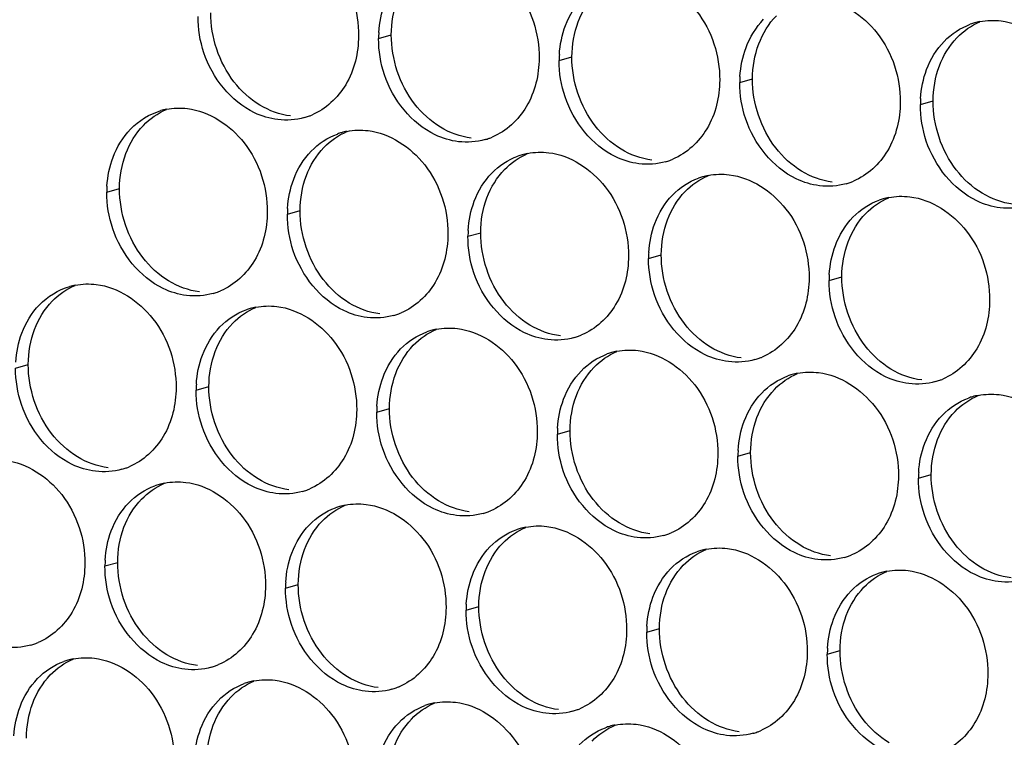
# Paper-space layout '45651_1_3' of a CAD drawing. Header units: millimetres. Extents: x -231 to 594, y 0 to 420.
# Tile 138 of 247: x 114 to 122, y 212 to 218. Entities that reach past the tile are written whole.
import ezdxf

# ---------------------------------------------------------------- set-up
doc = ezdxf.new("R2010")
doc.units = ezdxf.units.MM
doc.header["$LTSCALE"] = 32.67
doc.layers.add('02___PRT_ALL_AXES', color=7, linetype='CONTINUOUS')

psp = doc.layouts.new('45651_1_3')

# ---------------------------------------------------------------- linework, layer by layer
at = {"layer": '02___PRT_ALL_AXES', "color": 7, "linetype": 'CONTINUOUS'}
for p, q in [((116.923, 217.8127), (117.0302, 217.8434)), ((118.4426, 217.6272), (118.5498, 217.6579)), ((119.9622, 217.4417), (120.0694, 217.4724)), ((121.4818, 217.2563), (121.589, 217.287)), ((114.6359, 216.5185), (114.7431, 216.5492)), ((116.1555, 216.333), (116.2627, 216.3637)), ((117.675, 216.1475), (117.7822, 216.1782)), ((119.1946, 215.962), (119.3018, 215.9927)), ((120.7142, 215.7766), (120.8214, 215.8072)), ((113.8683, 215.0388), (113.9755, 215.0694)), ((115.3879, 214.8533), (115.4951, 214.884)), ((116.9075, 214.6678), (117.0147, 214.6985)), ((118.4271, 214.4823), (118.5343, 214.513)), ((119.9466, 214.2969), (120.0538, 214.3275)), ((121.4662, 214.1114), (121.5734, 214.1421)), ((114.6203, 213.3736), (114.7275, 213.4043)), ((116.1399, 213.1881), (116.2471, 213.2188)), ((117.6595, 213.0026), (117.7667, 213.0333)), ((119.1791, 212.8172), (119.2863, 212.8478)), ((120.6987, 212.6317), (120.8059, 212.6624))]:
    psp.add_line(p, q, dxfattribs=at)
at = {"layer": '02___PRT_ALL_AXES', "color": 3, "linetype": 'CONTINUOUS'}
for centre, radius, start, end in [((122.0872, 217.4173), 0.5467, 105.94061, 109.76751), ((122.0886, 217.4122), 0.5519, 100.97724, 105.93831), ((117.8148, 217.8083), 0.8918, 176.51802, 179.71686), ((119.3344, 217.6228), 0.8918, 176.51802, 179.71686), ((120.854, 217.4373), 0.8918, 176.51802, 179.71686), ((122.3736, 217.2519), 0.8918, 176.51802, 179.71686), ((115.2427, 216.6744), 0.5519, 100.97724, 105.93831), ((116.1488, 217.6723), 0.5467, 285.94061, 289.76751), ((116.1482, 217.6736), 0.5481, 289.77289, 292.73686), ((116.7609, 216.494), 0.5467, 105.94061, 109.76751), ((116.7623, 216.489), 0.5519, 100.97724, 105.93831), ((117.6684, 217.4868), 0.5467, 285.94061, 289.76751), ((117.6678, 217.4882), 0.5481, 289.77289, 292.73686), ((118.2804, 216.3085), 0.5467, 105.94061, 109.76751), ((118.2819, 216.3035), 0.5519, 100.97724, 105.93831), ((119.1879, 217.3014), 0.5467, 285.94061, 289.76751), ((119.1874, 217.3027), 0.5481, 289.77289, 292.73686), ((119.8014, 216.118), 0.5519, 100.97724, 105.93831), ((119.8, 216.123), 0.5467, 105.94061, 109.76751), ((120.7075, 217.1159), 0.5467, 285.94061, 289.76751), ((120.707, 217.1172), 0.5481, 289.77289, 292.73686), ((115.5277, 216.5141), 0.8918, 176.51802, 179.71686), ((121.3196, 215.9376), 0.5467, 105.94061, 109.76751), ((121.321, 215.9325), 0.5519, 100.97724, 105.93831), ((117.0473, 216.3286), 0.8918, 176.51802, 179.71686), ((118.5669, 216.1431), 0.8918, 176.51802, 179.71686), ((120.0864, 215.9576), 0.8918, 176.51802, 179.71686), ((121.606, 215.7722), 0.8918, 176.51802, 179.71686), ((114.4751, 215.1947), 0.5519, 100.97724, 105.93831), ((115.3812, 216.1926), 0.5467, 285.94061, 289.76751), ((115.3807, 216.1939), 0.5481, 289.77289, 292.73686), ((115.9933, 215.0143), 0.5467, 105.94061, 109.76751), ((115.9947, 215.0092), 0.5519, 100.97724, 105.93831), ((116.9003, 216.0085), 0.5481, 289.77289, 292.73686), ((116.9008, 216.0071), 0.5467, 285.94061, 289.76751), ((117.5129, 214.8288), 0.5467, 105.94061, 109.76751), ((117.5143, 214.8238), 0.5519, 100.97724, 105.93831), ((118.4204, 215.8217), 0.5467, 285.94061, 289.76751), ((118.4198, 215.823), 0.5481, 289.77289, 292.73686), ((119.0325, 214.6433), 0.5467, 105.94061, 109.76751), ((119.0339, 214.6383), 0.5519, 100.97724, 105.93831), ((119.94, 215.6362), 0.5467, 285.94061, 289.76751), ((119.9394, 215.6375), 0.5481, 289.77289, 292.73686), ((120.5521, 214.4578), 0.5467, 105.94061, 109.76751), ((120.5535, 214.4528), 0.5519, 100.97724, 105.93831), ((121.4595, 215.4507), 0.5467, 285.94061, 289.76751), ((121.459, 215.452), 0.5481, 289.77289, 292.73686), ((116.2797, 214.8489), 0.8918, 176.51802, 179.71686), ((122.0716, 214.2724), 0.5467, 105.94061, 109.76751), ((122.0731, 214.2673), 0.5519, 100.97724, 105.93831), ((117.7993, 214.6634), 0.8918, 176.51802, 179.71686), ((119.3189, 214.4779), 0.8918, 176.51802, 179.71686), ((120.8385, 214.2925), 0.8918, 176.51802, 179.71686), ((114.6136, 214.7129), 0.5467, 285.94061, 289.76751), ((114.6131, 214.7142), 0.5481, 289.77289, 292.73686), ((122.3581, 214.107), 0.8918, 176.51802, 179.71686), ((115.2257, 213.5346), 0.5467, 105.94061, 109.76751), ((115.2272, 213.5295), 0.5519, 100.97724, 105.93831), ((116.1332, 214.5274), 0.5467, 285.94061, 289.76751), ((116.1327, 214.5287), 0.5481, 289.77289, 292.73686), ((116.7453, 213.3491), 0.5467, 105.94061, 109.76751), ((116.7467, 213.3441), 0.5519, 100.97724, 105.93831), ((117.6528, 214.342), 0.5467, 285.94061, 289.76751), ((117.6523, 214.3433), 0.5481, 289.77289, 292.73686), ((118.2649, 213.1636), 0.5467, 105.94061, 109.76751), ((118.2663, 213.1586), 0.5519, 100.97724, 105.93831), ((119.1724, 214.1565), 0.5467, 285.94061, 289.76751), ((119.1719, 214.1578), 0.5481, 289.77289, 292.73686), ((119.7859, 212.9731), 0.5519, 100.97724, 105.93831), ((119.7845, 212.9781), 0.5467, 105.94061, 109.76751), ((120.692, 213.971), 0.5467, 285.94061, 289.76751), ((120.6915, 213.9723), 0.5481, 289.77289, 292.73686), ((115.5122, 213.3692), 0.8918, 176.51802, 179.71686), ((121.3041, 212.7927), 0.5467, 105.94061, 109.76751), ((121.3055, 212.7876), 0.5519, 100.97724, 105.93831), ((117.0317, 213.1837), 0.8918, 176.51802, 179.71686), ((118.5513, 212.9982), 0.8918, 176.51802, 179.71686), ((120.0709, 212.8127), 0.8918, 176.51802, 179.71686), ((113.8461, 213.2332), 0.5467, 285.94061, 289.76751), ((113.8456, 213.2345), 0.5481, 289.77289, 292.73686), ((121.5905, 212.6273), 0.8918, 176.51802, 179.71686), ((114.4582, 212.0549), 0.5467, 105.94061, 109.76751), ((114.4596, 212.0498), 0.5519, 100.97724, 105.93831), ((115.3657, 213.0477), 0.5467, 285.94061, 289.76751), ((115.3651, 213.049), 0.5481, 289.77289, 292.73686), ((115.9778, 211.8694), 0.5467, 105.94061, 109.76751), ((115.9792, 211.8644), 0.5519, 100.97724, 105.93831), ((116.8847, 212.8636), 0.5481, 289.77289, 292.73686), ((116.8852, 212.8622), 0.5467, 285.94061, 289.76751), ((117.4973, 211.6839), 0.5467, 105.94061, 109.76751), ((117.4988, 211.6789), 0.5519, 100.97724, 105.93831), ((118.4048, 212.6768), 0.5467, 285.94061, 289.76751), ((118.4043, 212.6781), 0.5481, 289.77289, 292.73686), ((119.0169, 211.4984), 0.5467, 105.94061, 109.76751), ((119.0183, 211.4934), 0.5519, 100.97724, 105.93831), ((119.9244, 212.4913), 0.5467, 285.94061, 289.76751), ((119.9239, 212.4926), 0.5481, 289.77289, 292.73686)]:
    psp.add_arc(centre, radius, start, end, dxfattribs=at)
for points, knots in [([(116.0827, 218.702), (116.267, 218.6795), (116.6304, 218.4384), (116.7552, 218.0373), (116.7542, 217.8333)], [0, 0, 0, 0, 0.476473, 1, 1, 1, 1]), ([(117.6023, 218.5165), (117.7866, 218.494), (118.15, 218.2529), (118.2748, 217.8518), (118.2738, 217.6478)], [0, 0, 0, 0, 0.476473, 1, 1, 1, 1]), ([(119.1219, 218.331), (119.3062, 218.3085), (119.6695, 218.0674), (119.7944, 217.6664), (119.7933, 217.4624)], [0, 0, 0, 0, 0.476473, 1, 1, 1, 1]), ([(120.6414, 218.1455), (120.8257, 218.123), (121.1891, 217.8819), (121.3139, 217.4809), (121.3129, 217.2769)], [0, 0, 0, 0, 0.476473, 1, 1, 1, 1]), ([(122.161, 217.9601), (122.3453, 217.9376), (122.7087, 217.6965), (122.8335, 217.2954), (122.8325, 217.0914)], [0, 0, 0, 0, 0.476473, 1, 1, 1, 1]), ([(116.7542, 217.8333), (116.7535, 217.692), (116.6905, 217.4158), (116.478, 217.2175), (116.3601, 217.1681)], [0, 0, 0, 0, 0.525086, 1, 1, 1, 1]), ([(116.0749, 217.1295), (116.0073, 217.1378), (115.727, 217.2216), (115.5233, 217.4826), (115.4534, 217.691)], [0, 0, 0, 0, 0.236458, 1, 1, 1, 1]), ([(118.2738, 217.6478), (118.2731, 217.5065), (118.2101, 217.2303), (117.9975, 217.032), (117.8797, 216.9826)], [0, 0, 0, 0, 0.525086, 1, 1, 1, 1]), ([(117.5945, 216.944), (117.5269, 216.9523), (117.2466, 217.0361), (117.0429, 217.2972), (116.9729, 217.5056)], [0, 0, 0, 0, 0.236458, 1, 1, 1, 1]), ([(119.7933, 217.4624), (119.7926, 217.3211), (119.7297, 217.0448), (119.5171, 216.8465), (119.3993, 216.7971)], [0, 0, 0, 0, 0.525086, 1, 1, 1, 1]), ([(119.1141, 216.7586), (119.0465, 216.7668), (118.7661, 216.8507), (118.5625, 217.1117), (118.4925, 217.3201)], [0, 0, 0, 0, 0.236458, 1, 1, 1, 1]), ([(121.3129, 217.2769), (121.3122, 217.1356), (121.2492, 216.8594), (121.0367, 216.6611), (120.9188, 216.6117)], [0, 0, 0, 0, 0.525086, 1, 1, 1, 1]), ([(115.3151, 217.2223), (115.4994, 217.1998), (115.8628, 216.9587), (115.9876, 216.5576), (115.9866, 216.3536)], [0, 0, 0, 0, 0.476473, 1, 1, 1, 1]), ([(120.6337, 216.5731), (120.5661, 216.5813), (120.2857, 216.6652), (120.0821, 216.9262), (120.0121, 217.1346)], [0, 0, 0, 0, 0.236458, 1, 1, 1, 1]), ([(116.8347, 217.0368), (117.019, 217.0143), (117.3824, 216.7732), (117.5072, 216.3721), (117.5062, 216.1681)], [0, 0, 0, 0, 0.476473, 1, 1, 1, 1]), ([(122.1533, 216.3876), (122.0857, 216.3959), (121.8053, 216.4797), (121.6016, 216.7407), (121.5317, 216.9491)], [0, 0, 0, 0, 0.236458, 1, 1, 1, 1]), ([(118.3543, 216.8513), (118.5386, 216.8288), (118.902, 216.5877), (119.0268, 216.1867), (119.0258, 215.9827)], [0, 0, 0, 0, 0.476473, 1, 1, 1, 1]), ([(119.8739, 216.6658), (120.0582, 216.6433), (120.4216, 216.4022), (120.5464, 216.0012), (120.5454, 215.7972)], [0, 0, 0, 0, 0.476473, 1, 1, 1, 1]), ([(121.3935, 216.4804), (121.5778, 216.4579), (121.9411, 216.2168), (122.066, 215.8157), (122.0649, 215.6117)], [0, 0, 0, 0, 0.476473, 1, 1, 1, 1]), ([(115.9866, 216.3536), (115.9859, 216.2123), (115.9229, 215.9361), (115.7104, 215.7378), (115.5925, 215.6884)], [0, 0, 0, 0, 0.525086, 1, 1, 1, 1]), ([(115.3074, 215.6498), (115.2398, 215.6581), (114.9594, 215.7419), (114.7557, 216.0029), (114.6858, 216.2113)], [0, 0, 0, 0, 0.236458, 1, 1, 1, 1]), ([(117.5062, 216.1681), (117.5055, 216.0268), (117.4425, 215.7506), (117.23, 215.5523), (117.1121, 215.5029)], [0, 0, 0, 0, 0.525086, 1, 1, 1, 1]), ([(116.8269, 215.4643), (116.7594, 215.4726), (116.479, 215.5564), (116.2753, 215.8174), (116.2054, 216.0258)], [0, 0, 0, 0, 0.236458, 1, 1, 1, 1]), ([(119.0258, 215.9827), (119.0251, 215.8414), (118.9621, 215.5651), (118.7496, 215.3668), (118.6317, 215.3174)], [0, 0, 0, 0, 0.525086, 1, 1, 1, 1]), ([(118.3465, 215.2789), (118.2789, 215.2871), (117.9986, 215.371), (117.7949, 215.632), (117.725, 215.8404)], [0, 0, 0, 0, 0.236458, 1, 1, 1, 1]), ([(120.5454, 215.7972), (120.5447, 215.6559), (120.4817, 215.3797), (120.2692, 215.1814), (120.1513, 215.132)], [0, 0, 0, 0, 0.525086, 1, 1, 1, 1]), ([(114.5476, 215.7426), (114.7319, 215.7201), (115.0952, 215.479), (115.2201, 215.0779), (115.219, 214.8739)], [0, 0, 0, 0, 0.476473, 1, 1, 1, 1]), ([(119.8661, 215.0934), (119.7985, 215.1016), (119.5182, 215.1855), (119.3145, 215.4465), (119.2445, 215.6549)], [0, 0, 0, 0, 0.236458, 1, 1, 1, 1]), ([(122.0649, 215.6117), (122.0643, 215.4704), (122.0013, 215.1942), (121.7887, 214.9959), (121.6709, 214.9465)], [0, 0, 0, 0, 0.525086, 1, 1, 1, 1]), ([(116.0671, 215.5571), (116.2514, 215.5346), (116.6148, 215.2935), (116.7396, 214.8924), (116.7386, 214.6884)], [0, 0, 0, 0, 0.476473, 1, 1, 1, 1]), ([(121.3857, 214.9079), (121.3181, 214.9162), (121.0377, 215), (120.8341, 215.261), (120.7641, 215.4694)], [0, 0, 0, 0, 0.236458, 1, 1, 1, 1]), ([(117.5867, 215.3716), (117.771, 215.3491), (118.1344, 215.108), (118.2592, 214.7069), (118.2582, 214.5029)], [0, 0, 0, 0, 0.476473, 1, 1, 1, 1]), ([(119.1063, 215.1861), (119.2906, 215.1636), (119.654, 214.9225), (119.7788, 214.5215), (119.7778, 214.3175)], [0, 0, 0, 0, 0.476473, 1, 1, 1, 1]), ([(120.6259, 215.0006), (120.8102, 214.9782), (121.1736, 214.737), (121.2984, 214.336), (121.2974, 214.132)], [0, 0, 0, 0, 0.476473, 1, 1, 1, 1]), ([(115.219, 214.8739), (115.2184, 214.7326), (115.1554, 214.4564), (114.9428, 214.2581), (114.825, 214.2087)], [0, 0, 0, 0, 0.525086, 1, 1, 1, 1]), ([(122.1455, 214.8152), (122.3298, 214.7927), (122.6932, 214.5516), (122.818, 214.1505), (122.817, 213.9465)], [0, 0, 0, 0, 0.476473, 1, 1, 1, 1]), ([(114.5398, 214.1701), (114.4722, 214.1784), (114.1918, 214.2622), (113.9882, 214.5232), (113.9182, 214.7316)], [0, 0, 0, 0, 0.236458, 1, 1, 1, 1]), ([(116.7386, 214.6884), (116.7379, 214.5471), (116.675, 214.2709), (116.4624, 214.0726), (116.3445, 214.0232)], [0, 0, 0, 0, 0.525086, 1, 1, 1, 1]), ([(116.0594, 213.9846), (115.9918, 213.9929), (115.7114, 214.0767), (115.5078, 214.3377), (115.4378, 214.5461)], [0, 0, 0, 0, 0.236458, 1, 1, 1, 1]), ([(118.2582, 214.5029), (118.2575, 214.3616), (118.1945, 214.0854), (117.982, 213.8871), (117.8641, 213.8377)], [0, 0, 0, 0, 0.525086, 1, 1, 1, 1]), ([(117.579, 213.7992), (117.5114, 213.8074), (117.231, 213.8913), (117.0274, 214.1523), (116.9574, 214.3607)], [0, 0, 0, 0, 0.236458, 1, 1, 1, 1]), ([(113.78, 214.2628), (113.9643, 214.2404), (114.3277, 213.9992), (114.4525, 213.5982), (114.4515, 213.3942)], [0, 0, 0, 0, 0.476473, 1, 1, 1, 1]), ([(119.7778, 214.3175), (119.7771, 214.1762), (119.7141, 213.9), (119.5016, 213.7016), (119.3837, 213.6523)], [0, 0, 0, 0, 0.525086, 1, 1, 1, 1]), ([(119.0985, 213.6137), (119.031, 213.6219), (118.7506, 213.7058), (118.5469, 213.9668), (118.477, 214.1752)], [0, 0, 0, 0, 0.236458, 1, 1, 1, 1]), ([(121.2974, 214.132), (121.2967, 213.9907), (121.2337, 213.7145), (121.0212, 213.5162), (120.9033, 213.4668)], [0, 0, 0, 0, 0.525086, 1, 1, 1, 1]), ([(115.2996, 214.0774), (115.4839, 214.0549), (115.8473, 213.8138), (115.9721, 213.4127), (115.9711, 213.2087)], [0, 0, 0, 0, 0.476473, 1, 1, 1, 1]), ([(120.6181, 213.4282), (120.5506, 213.4365), (120.2702, 213.5203), (120.0665, 213.7813), (119.9966, 213.9897)], [0, 0, 0, 0, 0.236458, 1, 1, 1, 1]), ([(116.8192, 213.8919), (117.0035, 213.8694), (117.3669, 213.6283), (117.4917, 213.2272), (117.4907, 213.0232)], [0, 0, 0, 0, 0.476473, 1, 1, 1, 1]), ([(122.1377, 213.2427), (122.0701, 213.251), (121.7898, 213.3348), (121.5861, 213.5958), (121.5162, 213.8042)], [0, 0, 0, 0, 0.236458, 1, 1, 1, 1]), ([(118.3388, 213.7064), (118.5231, 213.6839), (118.8864, 213.4428), (119.0112, 213.0418), (119.0102, 212.8378)], [0, 0, 0, 0, 0.476473, 1, 1, 1, 1]), ([(119.8583, 213.5209), (120.0426, 213.4984), (120.406, 213.2573), (120.5308, 212.8563), (120.5298, 212.6523)], [0, 0, 0, 0, 0.476473, 1, 1, 1, 1]), ([(114.4515, 213.3942), (114.4508, 213.2529), (114.3878, 212.9767), (114.1753, 212.7784), (114.0574, 212.729)], [0, 0, 0, 0, 0.525086, 1, 1, 1, 1]), ([(121.3779, 213.3355), (121.5622, 213.313), (121.9256, 213.0719), (122.0504, 212.6708), (122.0494, 212.4668)], [0, 0, 0, 0, 0.476473, 1, 1, 1, 1]), ([(115.9711, 213.2087), (115.9704, 213.0674), (115.9074, 212.7912), (115.6949, 212.5929), (115.577, 212.5435)], [0, 0, 0, 0, 0.525086, 1, 1, 1, 1]), ([(115.2918, 212.5049), (115.2242, 212.5132), (114.9439, 212.597), (114.7402, 212.858), (114.6703, 213.0664)], [0, 0, 0, 0, 0.236458, 1, 1, 1, 1]), ([(117.4907, 213.0232), (117.49, 212.8819), (117.427, 212.6057), (117.2144, 212.4074), (117.0966, 212.358)], [0, 0, 0, 0, 0.525086, 1, 1, 1, 1]), ([(116.8114, 212.3194), (116.7438, 212.3277), (116.4634, 212.4115), (116.2598, 212.6726), (116.1898, 212.881)], [0, 0, 0, 0, 0.236458, 1, 1, 1, 1]), ([(119.0102, 212.8378), (119.0095, 212.6965), (118.9466, 212.4203), (118.734, 212.2219), (118.6162, 212.1726)], [0, 0, 0, 0, 0.525086, 1, 1, 1, 1]), ([(118.331, 212.134), (118.2634, 212.1422), (117.983, 212.2261), (117.7794, 212.4871), (117.7094, 212.6955)], [0, 0, 0, 0, 0.236458, 1, 1, 1, 1]), ([(120.5298, 212.6523), (120.5291, 212.511), (120.4661, 212.2348), (120.2536, 212.0365), (120.1357, 211.9871)], [0, 0, 0, 0, 0.525086, 1, 1, 1, 1]), ([(114.532, 212.5977), (114.7163, 212.5752), (115.0797, 212.3341), (115.2045, 211.933), (115.2035, 211.729)], [0, 0, 0, 0, 0.476473, 1, 1, 1, 1]), ([(119.8506, 211.9485), (119.783, 211.9567), (119.5026, 212.0406), (119.299, 212.3016), (119.229, 212.51)], [0, 0, 0, 0, 0.236458, 1, 1, 1, 1]), ([(122.0494, 212.4668), (122.0487, 212.3255), (121.9857, 212.0493), (121.7732, 211.851), (121.6553, 211.8016)], [0, 0, 0, 0, 0.525086, 1, 1, 1, 1]), ([(116.0516, 212.4122), (116.2359, 212.3897), (116.5993, 212.1486), (116.7241, 211.7475), (116.7231, 211.5435)], [0, 0, 0, 0, 0.476473, 1, 1, 1, 1]), ([(121.3702, 211.763), (121.3026, 211.7713), (121.0222, 211.8551), (120.8185, 212.1161), (120.7486, 212.3245)], [0, 0, 0, 0, 0.236458, 1, 1, 1, 1]), ([(117.5712, 212.2267), (117.7555, 212.2042), (118.1189, 211.9631), (118.2437, 211.5621), (118.2427, 211.3581)], [0, 0, 0, 0, 0.476473, 1, 1, 1, 1]), ([(119.0908, 212.0412), (119.2751, 212.0187), (119.6385, 211.7776), (119.7633, 211.3766), (119.7623, 211.1726)], [0, 0, 0, 0, 0.476473, 1, 1, 1, 1])]:
    psp.add_open_spline(points, degree=3, knots=knots, dxfattribs=at)
for points in [[(118.4955, 217.9218), (118.5283, 218.009), (118.5785, 218.092), (118.6432, 218.159)], [(116.9247, 217.8625), (116.9297, 217.9457), (116.9465, 218.0293), (116.9759, 218.1073)], [(115.4534, 217.691), (115.4203, 217.7894), (115.4029, 217.8945), (115.4034, 217.9982)], [(118.4442, 217.677), (118.4493, 217.7602), (118.4661, 217.8438), (118.4955, 217.9218)], [(120.0151, 217.7363), (120.0479, 217.8235), (120.098, 217.9066), (120.1627, 217.9735)], [(121.6823, 217.7881), (121.7432, 217.8511), (121.8199, 217.9021), (121.9023, 217.9318)], [(121.9835, 217.9541), (122.0416, 217.9654), (122.1023, 217.9672), (122.161, 217.9601)], [(116.9729, 217.5056), (116.9399, 217.6039), (116.9225, 217.709), (116.923, 217.8127)], [(121.5347, 217.5509), (121.5675, 217.638), (121.6176, 217.7211), (121.6823, 217.7881)], [(119.9638, 217.4915), (119.9689, 217.5747), (119.9857, 217.6583), (120.0151, 217.7363)], [(118.4925, 217.3201), (118.4595, 217.4184), (118.4421, 217.5235), (118.4426, 217.6272)], [(121.4834, 217.306), (121.4885, 217.3893), (121.5053, 217.4728), (121.5347, 217.5509)], [(120.0121, 217.1346), (119.9791, 217.2329), (119.9617, 217.338), (119.9622, 217.4417)], [(121.5317, 216.9491), (121.4987, 217.0475), (121.4813, 217.1525), (121.4818, 217.2563)], [(114.8364, 217.0503), (114.9055, 217.1217), (114.9956, 217.1779), (115.0911, 217.2052)], [(115.1376, 217.2163), (115.1957, 217.2276), (115.2564, 217.2294), (115.3151, 217.2223)], [(116.2989, 217.1466), (116.2269, 217.1261), (116.1493, 217.1204), (116.0749, 217.1295)], [(114.6888, 216.8131), (114.7216, 216.9002), (114.7717, 216.9833), (114.8364, 217.0503)], [(116.356, 216.8648), (116.4169, 216.9278), (116.4936, 216.9789), (116.576, 217.0085)], [(116.6572, 217.0308), (116.7153, 217.0421), (116.7759, 217.044), (116.8347, 217.0368)], [(117.8185, 216.9612), (117.7465, 216.9406), (117.6688, 216.935), (117.5945, 216.944)], [(116.2084, 216.6276), (116.2412, 216.7148), (116.2913, 216.7978), (116.356, 216.8648)], [(118.1768, 216.8453), (118.2349, 216.8566), (118.2955, 216.8585), (118.3543, 216.8513)], [(114.6375, 216.5682), (114.6426, 216.6515), (114.6594, 216.735), (114.6888, 216.8131)], [(117.8756, 216.6793), (117.9364, 216.7423), (118.0131, 216.7934), (118.0955, 216.823)], [(119.3381, 216.7757), (119.2661, 216.7551), (119.1884, 216.7495), (119.1141, 216.7586)], [(117.7279, 216.4421), (117.7607, 216.5293), (117.8109, 216.6123), (117.8756, 216.6793)], [(119.6963, 216.6598), (119.7545, 216.6711), (119.8151, 216.673), (119.8739, 216.6658)], [(116.1571, 216.3828), (116.1622, 216.466), (116.179, 216.5496), (116.2084, 216.6276)], [(119.3952, 216.4938), (119.456, 216.5568), (119.5327, 216.6079), (119.6151, 216.6375)], [(120.8577, 216.5902), (120.7857, 216.5696), (120.708, 216.564), (120.6337, 216.5731)], [(114.6858, 216.2113), (114.6528, 216.3097), (114.6354, 216.4147), (114.6359, 216.5185)], [(119.2475, 216.2566), (119.2803, 216.3438), (119.3305, 216.4268), (119.3952, 216.4938)], [(117.6767, 216.1973), (117.6817, 216.2805), (117.6986, 216.3641), (117.7279, 216.4421)], [(120.9148, 216.3084), (120.9756, 216.3714), (121.0523, 216.4224), (121.1347, 216.4521)], [(121.2159, 216.4744), (121.2741, 216.4856), (121.3347, 216.4875), (121.3935, 216.4804)], [(116.2054, 216.0258), (116.1724, 216.1242), (116.1549, 216.2293), (116.1555, 216.333)], [(122.3773, 216.4047), (122.3053, 216.3842), (122.2276, 216.3785), (122.1533, 216.3876)], [(119.1963, 216.0118), (119.2013, 216.095), (119.2181, 216.1786), (119.2475, 216.2566)], [(120.7671, 216.0712), (120.7999, 216.1583), (120.8501, 216.2414), (120.9148, 216.3084)], [(117.725, 215.8404), (117.692, 215.9387), (117.6745, 216.0438), (117.675, 216.1475)], [(120.7158, 215.8263), (120.7209, 215.9096), (120.7377, 215.9931), (120.7671, 216.0712)], [(119.2445, 215.6549), (119.2115, 215.7532), (119.1941, 215.8583), (119.1946, 215.962)], [(114.37, 215.7366), (114.4282, 215.7478), (114.4888, 215.7497), (114.5476, 215.7426)], [(120.7641, 215.4694), (120.7311, 215.5678), (120.7137, 215.6728), (120.7142, 215.7766)], [(114.0689, 215.5706), (114.1379, 215.642), (114.228, 215.6982), (114.3236, 215.7254)], [(115.5314, 215.6669), (115.4594, 215.6464), (115.3817, 215.6407), (115.3074, 215.6498)], [(113.9212, 215.3334), (113.954, 215.4205), (114.0042, 215.5036), (114.0689, 215.5706)], [(115.5885, 215.3851), (115.6493, 215.4481), (115.726, 215.4992), (115.8084, 215.5288)], [(115.8896, 215.5511), (115.9477, 215.5624), (116.0084, 215.5643), (116.0671, 215.5571)], [(117.0509, 215.4814), (116.9789, 215.4609), (116.9013, 215.4553), (116.8269, 215.4643)], [(115.4408, 215.1479), (115.4736, 215.2351), (115.5237, 215.3181), (115.5885, 215.3851)], [(117.108, 215.1996), (117.1689, 215.2626), (117.2456, 215.3137), (117.328, 215.3433)], [(117.4092, 215.3656), (117.4673, 215.3769), (117.528, 215.3788), (117.5867, 215.3716)], [(113.8699, 215.0885), (113.875, 215.1718), (113.8918, 215.2553), (113.9212, 215.3334)], [(118.5705, 215.296), (118.4985, 215.2754), (118.4209, 215.2698), (118.3465, 215.2789)], [(116.9604, 214.9624), (116.9932, 215.0496), (117.0433, 215.1326), (117.108, 215.1996)], [(118.9288, 215.1801), (118.9869, 215.1914), (119.0475, 215.1933), (119.1063, 215.1861)], [(115.3895, 214.903), (115.3946, 214.9863), (115.4114, 215.0699), (115.4408, 215.1479)], [(118.6276, 215.0141), (118.6885, 215.0771), (118.7652, 215.1282), (118.8476, 215.1578)], [(120.0901, 215.1105), (120.0181, 215.0899), (119.9404, 215.0843), (119.8661, 215.0934)], [(113.9182, 214.7316), (113.8852, 214.83), (113.8678, 214.935), (113.8683, 215.0388)], [(118.48, 214.7769), (118.5128, 214.8641), (118.5629, 214.9471), (118.6276, 215.0141)], [(120.4484, 214.9947), (120.5065, 215.0059), (120.5671, 215.0078), (120.6259, 215.0006)], [(116.9091, 214.7176), (116.9142, 214.8008), (116.931, 214.8844), (116.9604, 214.9624)], [(120.1472, 214.8287), (120.208, 214.8916), (120.2847, 214.9427), (120.3672, 214.9723)], [(121.6097, 214.925), (121.5377, 214.9044), (121.46, 214.8988), (121.3857, 214.9079)], [(115.4378, 214.5461), (115.4048, 214.6445), (115.3874, 214.7496), (115.3879, 214.8533)], [(118.4287, 214.5321), (118.4338, 214.6153), (118.4506, 214.6989), (118.48, 214.7769)], [(119.9995, 214.5915), (120.0324, 214.6786), (120.0825, 214.7617), (120.1472, 214.8287)], [(121.6668, 214.6432), (121.7276, 214.7062), (121.8043, 214.7572), (121.8867, 214.7869)], [(121.968, 214.8092), (122.0261, 214.8205), (122.0867, 214.8223), (122.1455, 214.8152)], [(116.9574, 214.3607), (116.9244, 214.459), (116.907, 214.5641), (116.9075, 214.6678)], [(119.9483, 214.3466), (119.9533, 214.4298), (119.9702, 214.5134), (119.9995, 214.5915)], [(121.5191, 214.406), (121.5519, 214.4931), (121.6021, 214.5762), (121.6668, 214.6432)], [(118.477, 214.1752), (118.444, 214.2735), (118.4265, 214.3786), (118.4271, 214.4823)], [(121.4679, 214.1611), (121.4729, 214.2444), (121.4897, 214.3279), (121.5191, 214.406)], [(119.9966, 213.9897), (119.9636, 214.088), (119.9461, 214.1931), (119.9466, 214.2969)], [(114.7638, 214.1872), (114.6918, 214.1666), (114.6141, 214.161), (114.5398, 214.1701)], [(121.5162, 213.8042), (121.4831, 213.9026), (121.4657, 214.0077), (121.4662, 214.1114)], [(114.8209, 213.9054), (114.8817, 213.9684), (114.9584, 214.0194), (115.0408, 214.0491)], [(115.1221, 214.0714), (115.1802, 214.0827), (115.2408, 214.0845), (115.2996, 214.0774)], [(116.2834, 214.0017), (116.2114, 213.9812), (116.1337, 213.9756), (116.0594, 213.9846)], [(114.6732, 213.6682), (114.706, 213.7553), (114.7562, 213.8384), (114.8209, 213.9054)], [(116.3405, 213.7199), (116.4013, 213.7829), (116.478, 213.834), (116.5604, 213.8636)], [(116.6416, 213.8859), (116.6998, 213.8972), (116.7604, 213.8991), (116.8192, 213.8919)], [(117.803, 213.8163), (117.731, 213.7957), (117.6533, 213.7901), (117.579, 213.7992)], [(116.1928, 213.4827), (116.2256, 213.5699), (116.2758, 213.6529), (116.3405, 213.7199)], [(117.8601, 213.5344), (117.9209, 213.5974), (117.9976, 213.6485), (118.08, 213.6781)], [(118.1612, 213.7004), (118.2193, 213.7117), (118.28, 213.7136), (118.3388, 213.7064)], [(114.622, 213.4233), (114.627, 213.5066), (114.6438, 213.5901), (114.6732, 213.6682)], [(119.3225, 213.6308), (119.2505, 213.6102), (119.1729, 213.6046), (119.0985, 213.6137)], [(117.7124, 213.2972), (117.7452, 213.3844), (117.7954, 213.4674), (117.8601, 213.5344)], [(119.6808, 213.515), (119.7389, 213.5262), (119.7996, 213.5281), (119.8583, 213.5209)], [(116.1415, 213.2379), (116.1466, 213.3211), (116.1634, 213.4047), (116.1928, 213.4827)], [(119.3796, 213.349), (119.4405, 213.4119), (119.5172, 213.463), (119.5996, 213.4926)], [(120.8421, 213.4453), (120.7701, 213.4247), (120.6925, 213.4191), (120.6181, 213.4282)], [(114.6703, 213.0664), (114.6372, 213.1648), (114.6198, 213.2699), (114.6203, 213.3736)], [(119.232, 213.1118), (119.2648, 213.1989), (119.3149, 213.282), (119.3796, 213.349)], [(117.6611, 213.0524), (117.6662, 213.1356), (117.683, 213.2192), (117.7124, 213.2972)], [(120.8992, 213.1635), (120.9601, 213.2265), (121.0368, 213.2775), (121.1192, 213.3072)], [(121.2004, 213.3295), (121.2585, 213.3408), (121.3191, 213.3426), (121.3779, 213.3355)], [(116.1898, 212.881), (116.1568, 212.9793), (116.1394, 213.0844), (116.1399, 213.1881)], [(122.3617, 213.2598), (122.2897, 213.2393), (122.212, 213.2337), (122.1377, 213.2427)], [(119.1807, 212.8669), (119.1858, 212.9501), (119.2026, 213.0337), (119.232, 213.1118)], [(120.7516, 212.9263), (120.7844, 213.0134), (120.8345, 213.0965), (120.8992, 213.1635)], [(117.7094, 212.6955), (117.6764, 212.7938), (117.659, 212.8989), (117.6595, 213.0026)], [(120.7003, 212.6814), (120.7054, 212.7647), (120.7222, 212.8482), (120.7516, 212.9263)], [(119.229, 212.51), (119.196, 212.6083), (119.1786, 212.7134), (119.1791, 212.8172)], [(113.9962, 212.7075), (113.9242, 212.6869), (113.8466, 212.6813), (113.7722, 212.6904)], [(114.3545, 212.5917), (114.4126, 212.603), (114.4732, 212.6048), (114.532, 212.5977)], [(120.7486, 212.3245), (120.7156, 212.4229), (120.6982, 212.528), (120.6987, 212.6317)], [(114.0533, 212.4257), (114.1142, 212.4887), (114.1909, 212.5397), (114.2733, 212.5694)], [(115.5158, 212.522), (115.4438, 212.5015), (115.3661, 212.4959), (115.2918, 212.5049)], [(113.9057, 212.1885), (113.9385, 212.2756), (113.9886, 212.3587), (114.0533, 212.4257)], [(115.5729, 212.2402), (115.6337, 212.3032), (115.7104, 212.3543), (115.7929, 212.3839)], [(115.8741, 212.4062), (115.9322, 212.4175), (115.9928, 212.4194), (116.0516, 212.4122)], [(117.0354, 212.3366), (116.9634, 212.316), (116.8857, 212.3104), (116.8114, 212.3194)], [(113.8544, 211.9436), (113.8595, 212.0269), (113.8763, 212.1104), (113.9057, 212.1885)], [(115.4252, 212.003), (115.4581, 212.0902), (115.5082, 212.1732), (115.5729, 212.2402)], [(117.0925, 212.0547), (117.1533, 212.1177), (117.23, 212.1688), (117.3124, 212.1984)], [(117.3937, 212.2207), (117.4518, 212.232), (117.5124, 212.2339), (117.5712, 212.2267)], [(118.555, 212.1511), (118.483, 212.1305), (118.4053, 212.1249), (118.331, 212.134)], [(116.9448, 211.8175), (116.9776, 211.9047), (117.0278, 211.9877), (117.0925, 212.0547)], [(118.9132, 212.0352), (118.9714, 212.0465), (119.032, 212.0484), (119.0908, 212.0412)], [(115.374, 211.7582), (115.3791, 211.8414), (115.3959, 211.925), (115.4252, 212.003)], [(118.6121, 211.8692), (118.6729, 211.9322), (118.7496, 211.9833), (118.832, 212.0129)], [(120.0746, 211.9656), (120.0026, 211.945), (119.9249, 211.9394), (119.8506, 211.9485)]]:
    psp.add_open_spline(points, degree=3, dxfattribs=at)
at = {"layer": '02___PRT_ALL_AXES', "color": 7, "linetype": 'CONTINUOUS'}
for points in [[(118.6027, 217.9525), (118.6355, 218.0397), (118.6857, 218.1227), (118.7504, 218.1897)], [(117.0302, 217.8434), (117.0307, 217.9431), (117.048, 218.0446), (117.0831, 218.138)], [(115.7057, 217.4488), (115.5809, 217.6101), (115.5096, 217.8249), (115.5106, 218.0289)], [(120.1223, 217.767), (120.1551, 217.8542), (120.2052, 217.9372), (120.2699, 218.0042)], [(118.5498, 217.6579), (118.5503, 217.7577), (118.5675, 217.8591), (118.6027, 217.9525)], [(121.7895, 217.8187), (121.844, 217.8751), (121.9108, 217.9219), (121.9831, 217.9522)], [(117.2253, 217.2633), (117.1005, 217.4247), (117.0292, 217.6394), (117.0302, 217.8434)], [(120.0694, 217.4724), (120.0699, 217.5722), (120.0871, 217.6737), (120.1223, 217.767)], [(121.6419, 217.5816), (121.6747, 217.6687), (121.7248, 217.7518), (121.7895, 217.8187)], [(118.7449, 217.0778), (118.6201, 217.2392), (118.5488, 217.4539), (118.5498, 217.6579)], [(121.589, 217.287), (121.5895, 217.3867), (121.6067, 217.4882), (121.6419, 217.5816)], [(115.924, 217.2516), (115.8401, 217.3024), (115.7657, 217.3712), (115.7057, 217.4488)], [(120.2644, 216.8923), (120.1396, 217.0537), (120.0684, 217.2684), (120.0694, 217.4724)], [(116.1821, 217.1602), (116.0915, 217.1713), (116.002, 217.2043), (115.924, 217.2516)], [(117.4435, 217.0661), (117.3597, 217.1169), (117.2853, 217.1857), (117.2253, 217.2633)], [(121.784, 216.7069), (121.6592, 216.8682), (121.588, 217.083), (121.589, 217.287)], [(114.9436, 217.0809), (114.9981, 217.1373), (115.0649, 217.1841), (115.1372, 217.2144)], [(114.796, 216.8437), (114.8288, 216.9309), (114.8789, 217.014), (114.9436, 217.0809)], [(118.9631, 216.8806), (118.8793, 216.9314), (118.8048, 217.0003), (118.7449, 217.0778)], [(116.4632, 216.8955), (116.5176, 216.9518), (116.5845, 216.9986), (116.6567, 217.0289)], [(117.7017, 216.9747), (117.6111, 216.9858), (117.5216, 217.0188), (117.4435, 217.0661)], [(114.7431, 216.5492), (114.7436, 216.6489), (114.7608, 216.7504), (114.796, 216.8437)], [(116.3155, 216.6583), (116.3484, 216.7454), (116.3985, 216.8285), (116.4632, 216.8955)], [(117.9828, 216.71), (118.0372, 216.7664), (118.1041, 216.8131), (118.1763, 216.8434)], [(119.2213, 216.7892), (119.1307, 216.8003), (119.0412, 216.8333), (118.9631, 216.8806)], [(120.4827, 216.6952), (120.3989, 216.746), (120.3244, 216.8148), (120.2644, 216.8923)], [(117.8351, 216.4728), (117.8679, 216.56), (117.9181, 216.643), (117.9828, 216.71)], [(120.7409, 216.6038), (120.6503, 216.6148), (120.5608, 216.6479), (120.4827, 216.6952)], [(122.0023, 216.5097), (121.9184, 216.5605), (121.844, 216.6293), (121.784, 216.7069)], [(116.2627, 216.3637), (116.2631, 216.4634), (116.2804, 216.5649), (116.3155, 216.6583)], [(119.5024, 216.5245), (119.5568, 216.5809), (119.6236, 216.6277), (119.6959, 216.6579)], [(114.9381, 215.9691), (114.8133, 216.1304), (114.7421, 216.3452), (114.7431, 216.5492)], [(119.3547, 216.2873), (119.3875, 216.3745), (119.4377, 216.4575), (119.5024, 216.5245)], [(122.2605, 216.4183), (122.1698, 216.4294), (122.0804, 216.4624), (122.0023, 216.5097)], [(117.7822, 216.1782), (117.7827, 216.278), (117.8, 216.3794), (117.8351, 216.4728)], [(121.022, 216.339), (121.0764, 216.3954), (121.1432, 216.4422), (121.2155, 216.4725)], [(116.4577, 215.7836), (116.3329, 215.945), (116.2616, 216.1597), (116.2627, 216.3637)], [(120.8743, 216.1018), (120.9071, 216.189), (120.9573, 216.2721), (121.022, 216.339)], [(119.3018, 215.9927), (119.3023, 216.0925), (119.3196, 216.1939), (119.3547, 216.2873)], [(117.9773, 215.5981), (117.8525, 215.7595), (117.7812, 215.9742), (117.7822, 216.1782)], [(120.8214, 215.8072), (120.8219, 215.907), (120.8392, 216.0085), (120.8743, 216.1018)], [(115.1564, 215.7719), (115.0725, 215.8227), (114.9981, 215.8915), (114.9381, 215.9691)], [(119.4969, 215.4126), (119.3721, 215.574), (119.3008, 215.7887), (119.3018, 215.9927)], [(115.4146, 215.6805), (115.3239, 215.6916), (115.2345, 215.7246), (115.1564, 215.7719)], [(116.676, 215.5864), (116.5921, 215.6372), (116.5177, 215.706), (116.4577, 215.7836)], [(121.0165, 215.2272), (120.8917, 215.3885), (120.8204, 215.6032), (120.8214, 215.8072)], [(114.1761, 215.6012), (114.2305, 215.6576), (114.2973, 215.7044), (114.3696, 215.7347)], [(114.0284, 215.364), (114.0612, 215.4512), (114.1114, 215.5343), (114.1761, 215.6012)], [(116.9341, 215.495), (116.8435, 215.5061), (116.7541, 215.5391), (116.676, 215.5864)], [(118.1956, 215.4009), (118.1117, 215.4517), (118.0373, 215.5206), (117.9773, 215.5981)], [(115.6956, 215.4158), (115.7501, 215.4721), (115.8169, 215.5189), (115.8892, 215.5492)], [(113.9755, 215.0694), (113.976, 215.1692), (113.9933, 215.2707), (114.0284, 215.364)], [(115.548, 215.1786), (115.5808, 215.2657), (115.6309, 215.3488), (115.6956, 215.4158)], [(117.2152, 215.2303), (117.2697, 215.2866), (117.3365, 215.3334), (117.4088, 215.3637)], [(118.4537, 215.3095), (118.3631, 215.3206), (118.2736, 215.3536), (118.1956, 215.4009)], [(119.7151, 215.2155), (119.6313, 215.2663), (119.5569, 215.3351), (119.4969, 215.4126)], [(115.4951, 214.884), (115.4956, 214.9837), (115.5128, 215.0852), (115.548, 215.1786)], [(117.0676, 214.9931), (117.1004, 215.0803), (117.1505, 215.1633), (117.2152, 215.2303)], [(118.7348, 215.0448), (118.7892, 215.1012), (118.8561, 215.1479), (118.9283, 215.1782)], [(119.9733, 215.1241), (119.8827, 215.1351), (119.7932, 215.1682), (119.7151, 215.2155)], [(121.2347, 215.03), (121.1509, 215.0808), (121.0765, 215.1496), (121.0165, 215.2272)], [(114.1706, 214.4894), (114.0458, 214.6507), (113.9745, 214.8654), (113.9755, 215.0694)], [(118.5872, 214.8076), (118.62, 214.8948), (118.6701, 214.9778), (118.7348, 215.0448)], [(121.4929, 214.9386), (121.4023, 214.9496), (121.3128, 214.9827), (121.2347, 215.03)], [(117.0147, 214.6985), (117.0152, 214.7983), (117.0324, 214.8997), (117.0676, 214.9931)], [(120.2544, 214.8593), (120.3088, 214.9157), (120.3757, 214.9625), (120.4479, 214.9927)], [(115.6902, 214.3039), (115.5653, 214.4652), (115.4941, 214.68), (115.4951, 214.884)], [(120.1067, 214.6221), (120.1395, 214.7093), (120.1897, 214.7923), (120.2544, 214.8593)], [(118.5343, 214.513), (118.5348, 214.6128), (118.552, 214.7142), (118.5872, 214.8076)], [(121.774, 214.6739), (121.8284, 214.7302), (121.8952, 214.777), (121.9675, 214.8073)], [(117.2097, 214.1184), (117.0849, 214.2798), (117.0137, 214.4945), (117.0147, 214.6985)], [(121.6263, 214.4367), (121.6591, 214.5238), (121.7093, 214.6069), (121.774, 214.6739)], [(120.0538, 214.3275), (120.0543, 214.4273), (120.0716, 214.5288), (120.1067, 214.6221)], [(118.7293, 213.9329), (118.6045, 214.0943), (118.5332, 214.309), (118.5343, 214.513)], [(114.3888, 214.2922), (114.305, 214.343), (114.2306, 214.4118), (114.1706, 214.4894)], [(121.5734, 214.1421), (121.5739, 214.2418), (121.5912, 214.3433), (121.6263, 214.4367)], [(114.647, 214.2008), (114.5564, 214.2118), (114.4669, 214.2449), (114.3888, 214.2922)], [(115.9084, 214.1067), (115.8246, 214.1575), (115.7501, 214.2263), (115.6902, 214.3039)], [(120.2489, 213.7474), (120.1241, 213.9088), (120.0528, 214.1235), (120.0538, 214.3275)], [(116.1666, 214.0153), (116.076, 214.0264), (115.9865, 214.0594), (115.9084, 214.1067)], [(117.428, 213.9212), (117.3441, 213.972), (117.2697, 214.0408), (117.2097, 214.1184)], [(121.7685, 213.562), (121.6437, 213.7233), (121.5724, 213.9381), (121.5734, 214.1421)], [(114.9281, 213.9361), (114.9825, 213.9924), (115.0493, 214.0392), (115.1216, 214.0695)], [(114.7804, 213.6989), (114.8132, 213.786), (114.8634, 213.8691), (114.9281, 213.9361)], [(118.9476, 213.7358), (118.8637, 213.7866), (118.7893, 213.8554), (118.7293, 213.9329)], [(116.4477, 213.7506), (116.5021, 213.8069), (116.5689, 213.8537), (116.6412, 213.884)], [(117.6862, 213.8298), (117.5955, 213.8409), (117.5061, 213.8739), (117.428, 213.9212)], [(114.7275, 213.4043), (114.728, 213.504), (114.7453, 213.6055), (114.7804, 213.6989)], [(116.3, 213.5134), (116.3328, 213.6005), (116.383, 213.6836), (116.4477, 213.7506)], [(117.9673, 213.5651), (118.0217, 213.6215), (118.0885, 213.6682), (118.1608, 213.6985)], [(119.2057, 213.6444), (119.1151, 213.6554), (119.0257, 213.6884), (118.9476, 213.7358)], [(120.4672, 213.5503), (120.3833, 213.6011), (120.3089, 213.6699), (120.2489, 213.7474)], [(116.2471, 213.2188), (116.2476, 213.3186), (116.2649, 213.42), (116.3, 213.5134)], [(117.8196, 213.3279), (117.8524, 213.4151), (117.9026, 213.4981), (117.9673, 213.5651)], [(119.4868, 213.3796), (119.5413, 213.436), (119.6081, 213.4828), (119.6804, 213.513)], [(120.7253, 213.4589), (120.6347, 213.4699), (120.5452, 213.503), (120.4672, 213.5503)], [(121.9868, 213.3648), (121.9029, 213.4156), (121.8285, 213.4844), (121.7685, 213.562)], [(114.9226, 212.8242), (114.7978, 212.9855), (114.7265, 213.2003), (114.7275, 213.4043)], [(119.3392, 213.1424), (119.372, 213.2296), (119.4221, 213.3126), (119.4868, 213.3796)], [(122.2449, 213.2734), (122.1543, 213.2845), (122.0648, 213.3175), (121.9868, 213.3648)], [(117.7667, 213.0333), (117.7672, 213.1331), (117.7844, 213.2345), (117.8196, 213.3279)], [(121.0064, 213.1942), (121.0609, 213.2505), (121.1277, 213.2973), (121.1999, 213.3276)], [(116.4422, 212.6387), (116.3174, 212.8001), (116.2461, 213.0148), (116.2471, 213.2188)], [(120.8588, 212.957), (120.8916, 213.0441), (120.9417, 213.1272), (121.0064, 213.1942)], [(119.2863, 212.8478), (119.2868, 212.9476), (119.304, 213.0491), (119.3392, 213.1424)], [(117.9618, 212.4532), (117.8369, 212.6146), (117.7657, 212.8293), (117.7667, 213.0333)], [(120.8059, 212.6624), (120.8064, 212.7621), (120.8236, 212.8636), (120.8588, 212.957)], [(115.1409, 212.627), (115.057, 212.6778), (114.9826, 212.7466), (114.9226, 212.8242)], [(119.4813, 212.2677), (119.3565, 212.4291), (119.2853, 212.6438), (119.2863, 212.8478)], [(115.399, 212.5356), (115.3084, 212.5467), (115.2189, 212.5797), (115.1409, 212.627)], [(116.6604, 212.4415), (116.5766, 212.4923), (116.5022, 212.5611), (116.4422, 212.6387)], [(121.0009, 212.0823), (120.8761, 212.2436), (120.8049, 212.4584), (120.8059, 212.6624)], [(114.1605, 212.4564), (114.215, 212.5127), (114.2818, 212.5595), (114.354, 212.5898)], [(114.0129, 212.2192), (114.0457, 212.3063), (114.0958, 212.3894), (114.1605, 212.4564)], [(116.9186, 212.3501), (116.828, 212.3612), (116.7385, 212.3942), (116.6604, 212.4415)], [(118.18, 212.256), (118.0962, 212.3068), (118.0217, 212.3757), (117.9618, 212.4532)], [(115.6801, 212.2709), (115.7345, 212.3272), (115.8014, 212.374), (115.8736, 212.4043)], [(115.5324, 212.0337), (115.5653, 212.1208), (115.6154, 212.2039), (115.6801, 212.2709)], [(113.96, 211.9246), (113.9605, 212.0243), (113.9777, 212.1258), (114.0129, 212.2192)], [(117.1997, 212.0854), (117.2541, 212.1418), (117.321, 212.1885), (117.3932, 212.2188)], [(118.4382, 212.1647), (118.3476, 212.1757), (118.2581, 212.2087), (118.18, 212.256)], [(119.6996, 212.0706), (119.6157, 212.1214), (119.5413, 212.1902), (119.4813, 212.2677)], [(115.4795, 211.7391), (115.48, 211.8388), (115.4973, 211.9403), (115.5324, 212.0337)], [(117.052, 211.8482), (117.0848, 211.9354), (117.135, 212.0184), (117.1997, 212.0854)], [(118.7193, 211.8999), (118.7737, 211.9563), (118.8405, 212.0031), (118.9128, 212.0333)], [(119.9578, 211.9792), (119.8671, 211.9902), (119.7777, 212.0233), (119.6996, 212.0706)], [(121.2192, 211.8851), (121.1353, 211.9359), (121.0609, 212.0047), (121.0009, 212.0823)]]:
    psp.add_open_spline(points, degree=3, dxfattribs=at)

doc.saveas('drawing.dxf')
